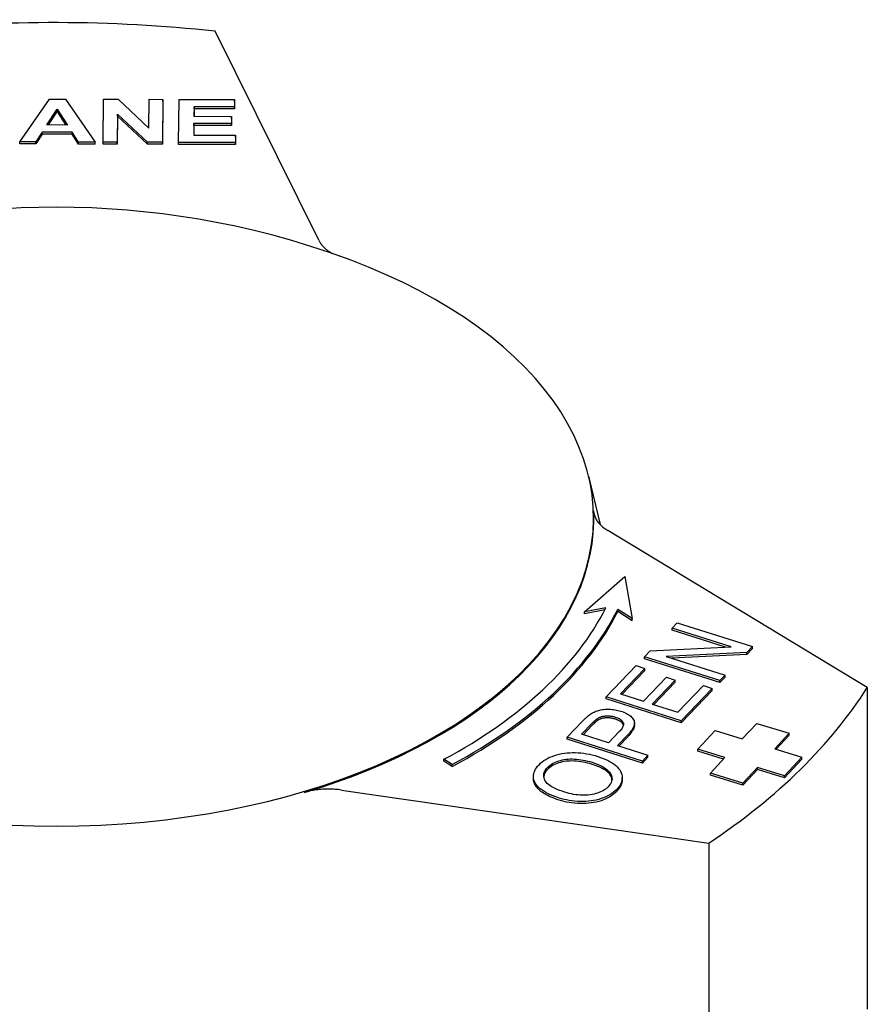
# Model space of a CAD drawing. Header units: millimetres. Extents: x 77 to 356, y 54 to 383.
# Tile 24 of 24: x 322 to 356, y 242 to 282. Entities that reach past the tile are written whole.
import ezdxf

# ---------------------------------------------------------------- set-up
doc = ezdxf.new("R2010")
doc.units = ezdxf.units.MM
doc.layers.add('Detail', color=2, linetype='Continuous')

msp = doc.modelspace()

# ---------------------------------------------------------------- linework, layer by layer
at = {"layer": 'Detail'}
for p, q in [((333.823, 273.24), (329.597, 281.753)), ((321.647, 277.249), (322.848, 278.995)), ((322.848, 278.995), (323.503, 278.993)), ((323.503, 278.993), (324.706, 277.24)), ((325.041, 277.239), (325.056, 278.988)), ((325.056, 278.988), (325.654, 278.987)), ((325.654, 278.987), (326.896, 277.809)), ((326.896, 277.809), (326.907, 278.983)), ((326.907, 278.983), (327.476, 278.981)), ((327.476, 278.981), (327.461, 277.232)), ((327.476, 278.899), (327.461, 277.15)), ((327.476, 278.899), (327.476, 278.981)), ((328.114, 277.23), (328.13, 278.979)), ((328.13, 278.979), (330.391, 278.972)), ((330.391, 278.972), (330.389, 278.676)), ((330.391, 278.891), (330.389, 278.595)), ((330.391, 278.891), (330.391, 278.972)), ((322.745, 277.939), (323.165, 278.586)), ((323.165, 278.504), (322.798, 277.939)), ((323.165, 278.586), (323.58, 277.937)), ((323.165, 278.504), (323.165, 278.586)), ((323.528, 277.937), (323.165, 278.504)), ((325.62, 278.385), (325.61, 277.237)), ((326.844, 277.234), (325.62, 278.385)), ((325.62, 278.303), (325.62, 278.385)), ((328.743, 278.681), (328.739, 278.293)), ((328.743, 278.599), (328.74, 278.293)), ((330.389, 278.676), (328.743, 278.681)), ((328.743, 278.599), (328.743, 278.681)), ((330.389, 278.595), (328.743, 278.599)), ((330.389, 278.595), (330.389, 278.676)), ((323.58, 277.937), (322.745, 277.939)), ((325.62, 278.303), (325.61, 277.155)), ((326.844, 277.152), (325.62, 278.303)), ((328.737, 277.997), (328.732, 277.524)), ((330.269, 277.993), (328.737, 277.997)), ((328.737, 277.915), (328.737, 277.997)), ((328.739, 278.293), (330.271, 278.289)), ((330.271, 278.289), (330.269, 277.993)), ((330.271, 278.207), (330.269, 277.911)), ((330.269, 277.911), (330.269, 277.993)), ((330.271, 278.207), (330.271, 278.289)), ((322.557, 277.644), (322.3, 277.247)), ((322.557, 277.562), (322.3, 277.165)), ((323.775, 277.64), (322.557, 277.644)), ((322.557, 277.562), (322.557, 277.644)), ((323.775, 277.558), (322.557, 277.562)), ((324.036, 277.242), (323.775, 277.64)), ((323.775, 277.558), (323.775, 277.64)), ((324.036, 277.16), (323.775, 277.558)), ((328.737, 277.915), (328.733, 277.524)), ((330.269, 277.911), (328.737, 277.915)), ((322.3, 277.247), (321.647, 277.249)), ((321.647, 277.167), (321.647, 277.249)), ((322.3, 277.165), (321.647, 277.167)), ((322.3, 277.165), (322.3, 277.247)), ((324.706, 277.24), (324.036, 277.242)), ((324.036, 277.16), (324.036, 277.242)), ((324.706, 277.158), (324.036, 277.16)), ((324.706, 277.158), (324.706, 277.24)), ((325.61, 277.237), (325.041, 277.239)), ((325.041, 277.157), (325.041, 277.239)), ((325.61, 277.155), (325.041, 277.157)), ((325.61, 277.155), (325.61, 277.237)), ((327.461, 277.232), (326.844, 277.234)), ((326.844, 277.152), (326.844, 277.234)), ((327.461, 277.15), (326.844, 277.152)), ((327.461, 277.15), (327.461, 277.232)), ((330.434, 277.223), (328.114, 277.23)), ((328.114, 277.148), (328.114, 277.23)), ((330.434, 277.141), (328.114, 277.148)), ((328.732, 277.524), (330.436, 277.519)), ((330.436, 277.519), (330.434, 277.223)), ((330.436, 277.437), (330.434, 277.141)), ((330.434, 277.141), (330.434, 277.223)), ((330.436, 277.437), (330.436, 277.519)), ((344.817, 263.632), (345.286, 261.666)), ((356.176, 255.029), (345.609, 261.414)), ((344.65, 258.105), (346.301, 259.541)), ((346.301, 259.541), (346.595, 257.829)), ((345.523, 258.276), (344.65, 258.105)), ((345.477, 258.185), (344.65, 258.023)), ((344.65, 258.023), (344.65, 258.105)), ((346.595, 257.829), (346.009, 258.207)), ((346.009, 258.125), (346.009, 258.207)), ((346.595, 257.747), (346.009, 258.125)), ((346.595, 257.747), (346.595, 257.829)), ((348.22, 257.439), (348.434, 257.661)), ((348.434, 257.661), (351.498, 256.69)), ((350.625, 256.677), (348.22, 257.439)), ((348.22, 257.357), (348.22, 257.439)), ((350.401, 256.666), (348.22, 257.357)), ((351.498, 256.69), (351.268, 256.452)), ((351.498, 256.609), (351.498, 256.69)), ((347.101, 256.276), (347.33, 256.514)), ((347.33, 256.514), (350.625, 256.677)), ((351.268, 256.452), (347.973, 256.29)), ((347.973, 256.29), (350.379, 255.528)), ((351.268, 256.37), (348.197, 256.219)), ((351.498, 256.609), (351.268, 256.37)), ((351.268, 256.37), (351.268, 256.452)), ((345.53, 254.644), (346.755, 255.917)), ((346.755, 255.917), (347.117, 255.802)), ((350.164, 255.305), (347.101, 256.276)), ((347.101, 256.194), (347.101, 256.276)), ((350.164, 255.224), (347.101, 256.194)), ((347.117, 255.802), (346.116, 254.763)), ((347.117, 255.72), (346.177, 254.744)), ((347.117, 255.72), (347.117, 255.802)), ((350.379, 255.528), (350.164, 255.305)), ((350.379, 255.446), (350.379, 255.528)), ((347.053, 254.466), (347.99, 255.44)), ((348.352, 255.325), (347.415, 254.352)), ((348.352, 255.243), (347.475, 254.332)), ((347.99, 255.44), (348.352, 255.325)), ((348.352, 255.243), (348.352, 255.325)), ((348.456, 254.022), (349.496, 255.101)), ((349.496, 255.101), (349.858, 254.987)), ((350.379, 255.446), (350.164, 255.224)), ((350.164, 255.224), (350.164, 255.305)), ((346.116, 254.763), (347.053, 254.466)), ((349.858, 254.987), (348.594, 253.674)), ((349.858, 254.905), (348.594, 253.592)), ((349.858, 254.905), (349.858, 254.987)), ((356.176, 255.029), (356.176, 241.923)), ((348.594, 253.674), (345.53, 254.644)), ((345.53, 254.562), (345.53, 254.644)), ((348.594, 253.592), (345.53, 254.562)), ((347.415, 254.352), (348.456, 254.022)), ((343.948, 253.001), (344.586, 253.664)), ((344.534, 253.119), (344.967, 253.569)), ((344.967, 253.487), (344.594, 253.1)), ((346.687, 253.493), (346.687, 253.575)), ((348.594, 253.592), (348.594, 253.674)), ((351.082, 252.931), (351.671, 253.564)), ((351.671, 253.564), (352.994, 253.159)), ((345.629, 252.772), (344.534, 253.119)), ((346.066, 253.226), (345.629, 252.772)), ((346.426, 253.109), (345.991, 252.658)), ((349.273, 252.51), (349.98, 253.269)), ((349.98, 253.269), (351.082, 252.931)), ((352.994, 253.159), (352.405, 252.526)), ((352.994, 253.077), (352.465, 252.508)), ((352.994, 253.077), (352.994, 253.159)), ((347.012, 252.03), (343.948, 253.001)), ((343.948, 252.919), (343.948, 253.001)), ((347.012, 251.949), (343.948, 252.919)), ((346.426, 253.027), (346.052, 252.639)), ((345.991, 252.658), (347.236, 252.264)), ((350.376, 252.172), (349.273, 252.51)), ((349.273, 252.428), (349.273, 252.51)), ((350.316, 252.109), (349.273, 252.428)), ((352.405, 252.526), (353.508, 252.188)), ((339.264, 251.891), (338.923, 252.101)), ((338.923, 252.019), (338.923, 252.101)), ((339.264, 251.809), (338.923, 252.019)), ((339.264, 251.809), (339.264, 251.891)), ((347.236, 252.264), (347.012, 252.03)), ((347.236, 252.182), (347.012, 251.949)), ((347.012, 251.949), (347.012, 252.03)), ((347.236, 252.182), (347.236, 252.264)), ((349.787, 251.54), (350.376, 252.172)), ((353.508, 252.188), (352.802, 251.429)), ((353.508, 252.106), (352.802, 251.347)), ((353.508, 252.106), (353.508, 252.188)), ((351.11, 251.135), (349.787, 251.54)), ((349.787, 251.458), (349.787, 251.54)), ((351.699, 251.767), (351.11, 251.135)), ((351.699, 251.685), (351.11, 251.053)), ((352.802, 251.429), (351.699, 251.767)), ((351.699, 251.685), (351.699, 251.767)), ((352.802, 251.347), (351.699, 251.685)), ((342.571, 251.325), (342.571, 251.407)), ((346.188, 251.283), (346.188, 251.365)), ((351.11, 251.053), (349.787, 251.458)), ((351.11, 251.053), (351.11, 251.135)), ((352.802, 251.347), (352.802, 251.429)), ((334.743, 250.849), (349.719, 248.69)), ((349.719, 248.69), (349.719, 235.584))]:
    msp.add_line(p, q, dxfattribs=at)
at = {"layer": 'Detail', "flags": 128}
for points in [[(335.103, 272.439), (334.299, 272.728), (333.506, 272.992), (332.723, 273.231), (331.95, 273.446), (331.185, 273.639), (330.428, 273.812), (328.936, 274.102), (327.466, 274.32), (326.013, 274.472), (324.572, 274.562), (323.136, 274.592), (321.701, 274.562), (320.26, 274.472), (318.807, 274.32), (317.337, 274.102), (315.845, 273.812), (315.088, 273.639), (314.323, 273.446), (313.55, 273.231), (312.767, 272.992), (311.974, 272.728), (311.17, 272.439)], [(333.823, 273.24), (333.836, 273.215), (333.851, 273.19), (333.866, 273.165), (333.882, 273.14), (333.898, 273.115), (333.916, 273.091), (333.935, 273.066), (333.954, 273.042), (333.975, 273.019), (333.996, 272.995), (334.018, 272.972), (334.041, 272.949), (334.065, 272.926), (334.09, 272.904), (334.116, 272.882), (334.142, 272.86), (334.17, 272.839), (334.198, 272.818), (334.227, 272.797), (334.256, 272.777), (334.287, 272.757), (334.318, 272.737), (334.349, 272.718), (334.382, 272.699)], [(345.021, 262.22), (345.024, 262.182), (345.029, 262.145), (345.035, 262.108), (345.044, 262.071), (345.055, 262.035), (345.068, 261.998), (345.082, 261.962), (345.099, 261.926), (345.118, 261.891), (345.138, 261.855), (345.161, 261.82), (345.185, 261.786), (345.211, 261.752), (345.239, 261.718), (345.269, 261.685), (345.3, 261.652), (345.333, 261.62), (345.368, 261.589), (345.404, 261.558), (345.442, 261.528), (345.481, 261.498), (345.522, 261.469), (345.565, 261.441), (345.609, 261.414)], [(344.586, 253.664), (344.6, 253.678), (344.614, 253.692), (344.627, 253.706), (344.641, 253.72), (344.654, 253.733), (344.667, 253.746), (344.68, 253.758), (344.693, 253.771), (344.706, 253.782), (344.718, 253.794), (344.73, 253.805), (344.742, 253.816), (344.754, 253.827), (344.766, 253.837), (344.778, 253.847), (344.789, 253.857), (344.8, 253.866), (344.811, 253.875), (344.822, 253.884), (344.833, 253.892), (344.844, 253.9), (344.854, 253.908), (344.864, 253.915), (344.874, 253.922)], [(344.874, 253.922), (344.915, 253.951), (344.957, 253.977), (345, 254.002), (345.043, 254.024), (345.088, 254.045), (345.133, 254.063), (345.179, 254.08), (345.226, 254.094), (345.274, 254.107), (345.323, 254.117), (345.375, 254.126), (345.428, 254.133), (345.482, 254.138), (345.539, 254.141), (345.597, 254.142), (345.656, 254.141), (345.717, 254.138), (345.777, 254.134), (345.836, 254.127), (345.895, 254.118), (345.954, 254.107), (346.012, 254.094), (346.07, 254.079), (346.127, 254.062)], [(346.127, 254.062), (346.19, 254.041), (346.25, 254.018), (346.306, 253.994), (346.359, 253.968), (346.408, 253.941), (346.453, 253.912), (346.495, 253.882), (346.533, 253.851), (346.568, 253.818), (346.599, 253.783), (346.627, 253.747), (346.651, 253.71), (346.67, 253.671), (346.682, 253.63), (346.687, 253.587), (346.685, 253.542), (346.677, 253.495), (346.661, 253.446), (346.639, 253.394), (346.61, 253.341), (346.574, 253.286), (346.532, 253.229), (346.482, 253.17), (346.426, 253.109)], [(344.967, 253.569), (344.98, 253.582), (344.992, 253.595), (345.004, 253.607), (345.016, 253.619), (345.028, 253.631), (345.039, 253.642), (345.05, 253.652), (345.061, 253.663), (345.072, 253.673), (345.082, 253.682), (345.093, 253.692), (345.103, 253.7), (345.112, 253.709), (345.122, 253.717), (345.131, 253.725), (345.14, 253.732), (345.149, 253.739), (345.158, 253.746), (345.166, 253.752), (345.174, 253.758), (345.182, 253.763), (345.19, 253.768), (345.197, 253.773), (345.204, 253.777)], [(345.204, 253.696), (345.197, 253.691), (345.19, 253.686), (345.182, 253.681), (345.174, 253.676), (345.166, 253.67), (345.158, 253.664), (345.149, 253.657), (345.14, 253.65), (345.131, 253.643), (345.122, 253.635), (345.112, 253.627), (345.103, 253.618), (345.093, 253.61), (345.082, 253.6), (345.072, 253.591), (345.061, 253.581), (345.05, 253.57), (345.039, 253.56), (345.028, 253.549), (345.016, 253.537), (345.004, 253.525), (344.992, 253.513), (344.98, 253.5), (344.967, 253.487)], [(345.204, 253.777), (345.226, 253.79), (345.249, 253.802), (345.273, 253.812), (345.298, 253.822), (345.323, 253.831), (345.349, 253.839), (345.376, 253.846), (345.405, 253.852), (345.433, 253.857), (345.463, 253.861), (345.494, 253.865), (345.525, 253.867), (345.557, 253.869), (345.589, 253.869), (345.621, 253.869), (345.653, 253.867), (345.685, 253.865), (345.717, 253.861), (345.748, 253.856), (345.78, 253.851), (345.812, 253.844), (345.844, 253.837), (345.876, 253.828), (345.908, 253.818)], [(345.908, 253.737), (345.876, 253.746), (345.844, 253.755), (345.812, 253.762), (345.78, 253.769), (345.748, 253.774), (345.717, 253.779), (345.685, 253.783), (345.653, 253.785), (345.621, 253.787), (345.589, 253.787), (345.557, 253.787), (345.525, 253.785), (345.494, 253.783), (345.463, 253.779), (345.433, 253.775), (345.405, 253.77), (345.376, 253.764), (345.349, 253.757), (345.323, 253.749), (345.298, 253.74), (345.273, 253.73), (345.249, 253.72), (345.226, 253.708), (345.204, 253.696)], [(345.908, 253.818), (345.951, 253.804), (345.991, 253.789), (346.028, 253.773), (346.062, 253.756), (346.093, 253.738), (346.121, 253.72), (346.147, 253.701), (346.169, 253.681), (346.189, 253.66), (346.205, 253.639), (346.219, 253.617), (346.229, 253.593), (346.237, 253.569), (346.24, 253.544), (346.24, 253.518), (346.236, 253.49), (346.228, 253.461), (346.216, 253.431), (346.201, 253.4), (346.181, 253.368), (346.158, 253.334), (346.131, 253.3), (346.101, 253.264), (346.066, 253.226)], [(346.236, 253.491), (346.232, 253.504), (346.227, 253.516), (346.222, 253.529), (346.215, 253.541), (346.208, 253.553), (346.2, 253.565), (346.191, 253.576), (346.181, 253.587), (346.17, 253.598), (346.158, 253.609), (346.146, 253.62), (346.133, 253.63), (346.119, 253.64), (346.104, 253.65), (346.088, 253.66), (346.071, 253.669), (346.054, 253.678), (346.036, 253.687), (346.016, 253.696), (345.996, 253.705), (345.976, 253.713), (345.954, 253.721), (345.931, 253.729), (345.908, 253.737)], [(346.687, 253.493), (346.687, 253.477), (346.685, 253.46), (346.683, 253.444), (346.68, 253.426), (346.676, 253.409), (346.671, 253.391), (346.665, 253.373), (346.658, 253.355), (346.65, 253.337), (346.642, 253.318), (346.632, 253.299), (346.622, 253.279), (346.61, 253.26), (346.598, 253.24), (346.585, 253.22), (346.571, 253.2), (346.556, 253.179), (346.54, 253.158), (346.523, 253.137), (346.506, 253.116), (346.487, 253.094), (346.468, 253.072), (346.447, 253.05), (346.426, 253.027)], [(342.798, 251.879), (342.859, 251.938), (342.925, 251.994), (342.996, 252.046), (343.072, 252.095), (343.152, 252.14), (343.238, 252.182), (343.329, 252.22), (343.424, 252.254), (343.523, 252.285), (343.624, 252.311), (343.727, 252.333), (343.833, 252.35), (343.94, 252.362), (344.05, 252.37), (344.162, 252.374), (344.276, 252.373), (344.391, 252.368), (344.506, 252.359), (344.621, 252.345), (344.737, 252.328), (344.852, 252.306), (344.967, 252.28), (345.082, 252.25), (345.197, 252.215)], [(343.613, 250.523), (343.49, 250.565), (343.374, 250.608), (343.267, 250.652), (343.166, 250.699), (343.074, 250.747), (342.99, 250.798), (342.913, 250.85), (342.844, 250.903), (342.782, 250.959), (342.729, 251.016), (342.683, 251.076), (342.645, 251.137), (342.615, 251.199), (342.593, 251.261), (342.578, 251.322), (342.571, 251.384), (342.572, 251.446), (342.581, 251.508), (342.598, 251.57), (342.622, 251.632), (342.654, 251.694), (342.694, 251.756), (342.742, 251.817), (342.798, 251.879)], [(343.147, 251.77), (343.191, 251.813), (343.238, 251.852), (343.29, 251.889), (343.345, 251.924), (343.404, 251.956), (343.466, 251.985), (343.532, 252.012), (343.602, 252.036), (343.675, 252.057), (343.75, 252.075), (343.827, 252.09), (343.905, 252.101), (343.986, 252.108), (344.068, 252.113), (344.153, 252.114), (344.239, 252.112), (344.326, 252.106), (344.415, 252.097), (344.504, 252.085), (344.594, 252.07), (344.684, 252.052), (344.776, 252.03), (344.868, 252.005), (344.961, 251.977)], [(344.961, 251.895), (344.868, 251.923), (344.776, 251.948), (344.684, 251.97), (344.594, 251.988), (344.504, 252.003), (344.415, 252.015), (344.326, 252.024), (344.239, 252.03), (344.153, 252.032), (344.068, 252.031), (343.986, 252.027), (343.905, 252.019), (343.827, 252.008), (343.75, 251.993), (343.675, 251.975), (343.602, 251.954), (343.532, 251.93), (343.466, 251.903), (343.404, 251.874), (343.345, 251.842), (343.29, 251.808), (343.238, 251.77), (343.191, 251.731), (343.147, 251.689)], [(344.961, 251.977), (345.057, 251.945), (345.147, 251.912), (345.231, 251.878), (345.308, 251.843), (345.38, 251.806), (345.446, 251.768), (345.505, 251.73), (345.559, 251.69), (345.606, 251.649), (345.648, 251.606), (345.683, 251.563), (345.712, 251.518), (345.736, 251.473), (345.754, 251.428), (345.766, 251.383), (345.772, 251.338), (345.773, 251.294), (345.768, 251.249), (345.757, 251.205), (345.74, 251.16), (345.718, 251.116), (345.69, 251.072), (345.657, 251.028), (345.618, 250.984)], [(345.771, 251.27), (345.766, 251.299), (345.759, 251.329), (345.749, 251.358), (345.738, 251.387), (345.723, 251.417), (345.706, 251.446), (345.687, 251.476), (345.665, 251.504), (345.64, 251.532), (345.613, 251.56), (345.583, 251.587), (345.551, 251.614), (345.516, 251.64), (345.479, 251.666), (345.438, 251.691), (345.396, 251.716), (345.351, 251.74), (345.303, 251.763), (345.252, 251.787), (345.199, 251.809), (345.144, 251.832), (345.085, 251.853), (345.025, 251.875), (344.961, 251.895)], [(345.197, 252.215), (345.31, 252.177), (345.417, 252.137), (345.517, 252.094), (345.611, 252.049), (345.699, 252.001), (345.781, 251.951), (345.856, 251.899), (345.925, 251.844), (345.987, 251.787), (346.041, 251.73), (346.086, 251.671), (346.123, 251.611), (346.152, 251.55), (346.172, 251.488), (346.184, 251.425), (346.188, 251.361), (346.184, 251.297), (346.173, 251.234), (346.156, 251.172), (346.132, 251.111), (346.101, 251.051), (346.063, 250.991), (346.018, 250.933), (345.967, 250.876)], [(343.849, 250.762), (343.738, 250.798), (343.634, 250.836), (343.539, 250.874), (343.451, 250.913), (343.371, 250.953), (343.299, 250.994), (343.235, 251.035), (343.179, 251.077), (343.131, 251.12), (343.091, 251.163), (343.058, 251.207), (343.034, 251.252), (343.016, 251.297), (343.002, 251.342), (342.994, 251.387), (342.991, 251.431), (342.993, 251.474), (343, 251.518), (343.012, 251.561), (343.029, 251.603), (343.051, 251.646), (343.078, 251.688), (343.11, 251.729), (343.147, 251.77)], [(343.147, 251.689), (343.136, 251.677), (343.125, 251.665), (343.115, 251.653), (343.105, 251.641), (343.095, 251.629), (343.086, 251.617), (343.077, 251.605), (343.069, 251.592), (343.061, 251.58), (343.054, 251.568), (343.047, 251.556), (343.04, 251.544), (343.034, 251.531), (343.028, 251.519), (343.023, 251.507), (343.018, 251.494), (343.013, 251.482), (343.009, 251.47), (343.005, 251.457), (343.002, 251.445), (342.999, 251.432), (342.997, 251.42), (342.995, 251.407), (342.993, 251.395)], [(343.613, 250.441), (343.528, 250.469), (343.447, 250.498), (343.369, 250.528), (343.295, 250.558), (343.224, 250.589), (343.158, 250.621), (343.094, 250.654), (343.035, 250.688), (342.978, 250.723), (342.926, 250.758), (342.877, 250.795), (342.832, 250.832), (342.79, 250.87), (342.752, 250.908), (342.718, 250.948), (342.687, 250.989), (342.66, 251.03), (342.636, 251.072), (342.616, 251.114), (342.6, 251.156), (342.587, 251.199), (342.578, 251.241), (342.573, 251.283), (342.571, 251.325)], [(346.188, 251.283), (346.187, 251.261), (346.186, 251.24), (346.184, 251.218), (346.182, 251.197), (346.178, 251.176), (346.174, 251.155), (346.169, 251.134), (346.163, 251.113), (346.157, 251.092), (346.149, 251.072), (346.141, 251.051), (346.132, 251.031), (346.123, 251.01), (346.112, 250.99), (346.101, 250.97), (346.089, 250.95), (346.077, 250.93), (346.063, 250.91), (346.049, 250.891), (346.034, 250.871), (346.019, 250.851), (346.002, 250.832), (345.985, 250.813), (345.967, 250.794)], [(334.743, 250.849), (334.68, 250.857), (334.617, 250.865), (334.554, 250.871), (334.49, 250.876), (334.426, 250.881), (334.362, 250.884), (334.298, 250.886), (334.234, 250.886), (334.169, 250.886), (334.105, 250.885), (334.041, 250.882), (333.976, 250.879), (333.912, 250.874), (333.849, 250.868), (333.786, 250.861), (333.723, 250.853), (333.661, 250.844), (333.599, 250.834), (333.538, 250.823), (333.477, 250.811), (333.417, 250.797), (333.358, 250.783), (333.3, 250.767), (333.242, 250.751)], [(345.967, 250.876), (345.904, 250.815), (345.837, 250.759), (345.765, 250.706), (345.688, 250.656), (345.606, 250.611), (345.519, 250.569), (345.427, 250.531), (345.33, 250.497), (345.229, 250.467), (345.127, 250.441), (345.023, 250.42), (344.917, 250.404), (344.81, 250.391), (344.7, 250.384), (344.588, 250.38), (344.475, 250.382), (344.361, 250.387), (344.249, 250.396), (344.139, 250.408), (344.031, 250.424), (343.924, 250.443), (343.819, 250.466), (343.715, 250.493), (343.613, 250.523)], [(345.967, 250.794), (345.904, 250.733), (345.837, 250.677), (345.765, 250.624), (345.688, 250.574), (345.606, 250.529), (345.519, 250.487), (345.427, 250.449), (345.33, 250.415), (345.229, 250.385), (345.127, 250.359), (345.023, 250.338), (344.917, 250.322), (344.81, 250.309), (344.7, 250.302), (344.588, 250.298), (344.475, 250.3), (344.361, 250.305), (344.249, 250.314), (344.139, 250.326), (344.031, 250.342), (343.924, 250.361), (343.819, 250.385), (343.715, 250.411), (343.613, 250.441)], [(345.618, 250.984), (345.574, 250.943), (345.528, 250.904), (345.479, 250.867), (345.426, 250.833), (345.37, 250.802), (345.31, 250.773), (345.248, 250.747), (345.182, 250.724), (345.112, 250.703), (345.04, 250.685), (344.964, 250.669), (344.886, 250.656), (344.805, 250.646), (344.723, 250.64), (344.64, 250.637), (344.556, 250.637), (344.471, 250.641), (344.385, 250.648), (344.298, 250.658), (344.21, 250.672), (344.121, 250.689), (344.031, 250.71), (343.941, 250.734), (343.849, 250.762)]]:
    msp.add_lwpolyline(points, dxfattribs=at)
at = {"layer": 'Detail'}
for centre, major_axis, start_param, end_param in [((323.018, 261.89), (-35.25, 0), 4.524635, 4.88978), ((323.136, 261.93), (-21.883, 0), 5.290973, 10.41699), ((323.136, 261.89), (21.892, 0), 5.19219, 6.309447), ((322.703, 262.051), (23.75, 0), 5.464157, 6.002369), ((322.703, 262.051), (24.25, 0), 5.464157, 6.003162), ((322.703, 261.97), (24.25, 0), 5.464157, 6.003162), ((323.018, 261.89), (35.25, 0), 5.571832, 5.936978)]:
    msp.add_ellipse(centre, major_axis=major_axis, ratio=0.573576, start_param=start_param, end_param=end_param, dxfattribs=at)

doc.saveas('drawing.dxf')
